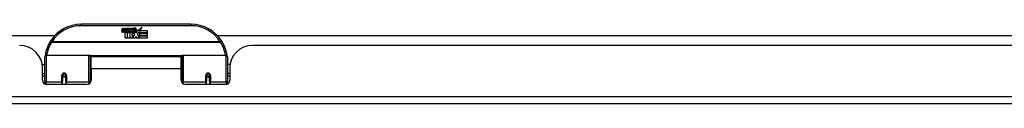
# Model space of a CAD drawing. Header units: inches. Extents: x 11 to 342, y 26 to 169.
# Tile 5 of 110: x 55.38 to 68.85, y 25.68 to 26.77. Entities that reach past the tile are written whole.
import ezdxf

# ---------------------------------------------------------------- set-up
doc = ezdxf.new("R2010")
doc.units = ezdxf.units.IN
doc.header["$MEASUREMENT"] = 0
doc.layers.add('Visible Edges(ANSI)', color=7, linetype='Continuous', lineweight=25)
doc.layers.add('Visible Tangent Edges(ANSI)', color=7, linetype='Continuous', lineweight=25)

msp = doc.modelspace()

# ---------------------------------------------------------------- linework, layer by layer
at = {"layer": 'Visible Edges(ANSI)'}
for p, q in [((57.722, 26.767), (56.222, 26.767)), ((56.777, 26.679), (56.784, 26.713)), ((56.784, 26.713), (56.797, 26.713)), ((56.797, 26.713), (56.791, 26.678)), ((56.813, 26.69), (56.817, 26.713)), ((56.817, 26.713), (56.831, 26.713)), ((56.831, 26.713), (56.824, 26.678)), ((56.847, 26.69), (56.851, 26.713)), ((56.851, 26.713), (56.864, 26.713)), ((56.864, 26.713), (56.855, 26.658)), ((56.861, 26.658), (56.885, 26.685)), ((56.871, 26.713), (56.888, 26.713)), ((56.885, 26.685), (56.871, 26.713)), ((56.89, 26.677), (56.877, 26.658)), ((56.888, 26.713), (56.895, 26.693)), ((56.892, 26.677), (56.89, 26.677)), ((56.9, 26.658), (56.892, 26.677)), ((56.895, 26.693), (56.897, 26.693)), ((56.897, 26.693), (56.911, 26.713)), ((56.927, 26.713), (56.903, 26.685)), ((56.903, 26.685), (56.916, 26.658)), ((56.911, 26.713), (56.927, 26.713)), ((56.926, 26.689), (56.963, 26.689)), ((56.933, 26.701), (56.933, 26.71)), ((56.961, 26.68), (56.937, 26.68)), ((56.973, 26.651), (57.004, 26.695)), ((57.004, 26.695), (57.006, 26.681)), ((57.006, 26.681), (57.05, 26.727)), ((57.024, 26.676), (57.008, 26.647)), ((57.024, 26.647), (57.024, 26.676)), ((57.05, 26.727), (57.025, 26.68)), ((57.025, 26.68), (57.122, 26.68)), ((57.122, 26.68), (57.122, 26.647)), ((46.806, 26.612), (55.86, 26.612)), ((56.822, 26.575), (56.822, 26.654)), ((56.852, 26.575), (56.822, 26.575)), ((56.84, 26.662), (56.84, 26.655)), ((56.84, 26.655), (56.852, 26.655)), ((56.844, 26.668), (56.841, 26.668)), ((56.843, 26.658), (56.844, 26.668)), ((56.855, 26.658), (56.843, 26.658)), ((56.852, 26.655), (56.852, 26.575)), ((56.856, 26.655), (56.878, 26.655)), ((56.856, 26.575), (56.856, 26.655)), ((56.886, 26.575), (56.856, 26.575)), ((56.877, 26.658), (56.861, 26.658)), ((56.878, 26.655), (56.886, 26.666)), ((56.886, 26.666), (56.886, 26.575)), ((56.89, 26.673), (56.898, 26.655)), ((56.89, 26.575), (56.89, 26.673)), ((56.957, 26.575), (56.89, 26.575)), ((56.898, 26.655), (56.92, 26.655)), ((56.916, 26.658), (56.9, 26.658)), ((56.92, 26.655), (56.92, 26.576)), ((56.92, 26.576), (56.957, 26.625)), ((56.957, 26.625), (56.936, 26.655)), ((56.971, 26.601), (56.957, 26.575)), ((56.966, 26.663), (56.973, 26.651)), ((56.989, 26.575), (56.971, 26.601)), ((57.006, 26.657), (56.987, 26.629)), ((56.987, 26.629), (57.024, 26.575)), ((57.122, 26.575), (56.989, 26.575)), ((57.008, 26.647), (57.006, 26.657)), ((57.122, 26.647), (57.024, 26.647)), ((57.024, 26.643), (57.122, 26.643)), ((57.024, 26.611), (57.024, 26.643)), ((57.122, 26.611), (57.024, 26.611)), ((57.024, 26.607), (57.122, 26.607)), ((57.024, 26.575), (57.024, 26.607)), ((57.122, 26.643), (57.122, 26.611)), ((57.122, 26.607), (57.122, 26.575)), ((58.085, 26.612), (76.961, 26.612)), ((76.48, 26.478), (58.565, 26.478)), ((55.722, 25.993), (55.722, 26.323)), ((55.742, 26.342), (56.327, 26.342)), ((56.342, 26.327), (56.342, 25.989)), ((56.357, 26.155), (56.357, 26.323)), ((57.588, 26.323), (56.357, 26.323)), ((57.588, 26.155), (57.588, 26.323)), ((57.602, 25.989), (57.602, 26.327)), ((57.618, 26.342), (58.203, 26.342)), ((58.222, 26.323), (58.222, 25.993)), ((55.687, 26.218), (55.722, 26.218)), ((55.691, 26), (55.691, 26.166)), ((56.342, 26.25), (56.357, 26.25)), ((56.357, 26.155), (56.357, 26)), ((57.602, 26.25), (57.588, 26.25)), ((57.588, 26), (57.588, 26.155)), ((58.258, 26.218), (58.222, 26.218)), ((58.253, 26.166), (58.253, 26)), ((55.691, 26.092), (55.722, 26.092)), ((55.722, 26.058), (55.691, 26.058)), ((55.967, 26.076), (55.969, 26.075)), ((55.967, 26.07), (55.967, 25.983)), ((55.969, 26.068), (55.967, 26.068)), ((55.968, 26.075), (55.968, 26.07)), ((55.972, 26.058), (55.97, 26.058)), ((56.006, 26.058), (56.004, 26.058)), ((56.008, 26.067), (56.01, 26.067)), ((56.01, 25.983), (56.01, 26.07)), ((56.342, 26.06), (56.357, 26.06)), ((57.602, 26.06), (57.588, 26.06)), ((57.935, 26.07), (57.935, 25.983)), ((57.937, 26.067), (57.935, 26.067)), ((57.941, 26.058), (57.939, 26.058)), ((57.975, 26.058), (57.972, 26.058)), ((57.978, 26.076), (57.976, 26.075)), ((57.976, 26.07), (57.976, 26.075)), ((57.976, 26.068), (57.978, 26.068)), ((57.978, 25.983), (57.978, 26.07)), ((58.253, 26.092), (58.222, 26.092)), ((58.253, 26.058), (58.222, 26.058)), ((55.722, 25.993), (55.722, 25.948)), ((56.298, 25.941), (55.75, 25.941)), ((55.967, 25.941), (55.967, 25.983)), ((56.01, 25.983), (56.01, 25.941)), ((56.342, 25.961), (56.342, 25.989)), ((57.602, 25.989), (57.602, 25.961)), ((58.194, 25.941), (57.647, 25.941)), ((57.935, 25.941), (57.935, 25.983)), ((57.978, 25.983), (57.978, 25.941)), ((58.222, 25.948), (58.222, 25.993)), ((82.224, 25.678), (10.619, 25.678))]:
    msp.add_line(p, q, dxfattribs=at)
at = {"layer": 'Visible Edges(ANSI)', "flags": 128}
for points in [[(55.728, 26.341), (55.728, 26.341), (55.728, 26.341), (55.728, 26.341), (55.728, 26.34), (55.728, 26.34), (55.728, 26.34), (55.728, 26.34), (55.728, 26.339), (55.728, 26.339), (55.728, 26.339), (55.728, 26.339), (55.727, 26.338), (55.727, 26.338), (55.727, 26.338), (55.727, 26.338), (55.727, 26.338), (55.727, 26.337), (55.727, 26.337), (55.727, 26.337), (55.727, 26.337), (55.727, 26.336), (55.727, 26.336), (55.727, 26.336), (55.727, 26.336)], [(58.218, 26.336), (58.218, 26.336), (58.218, 26.336), (58.218, 26.336), (58.218, 26.337), (58.218, 26.337), (58.218, 26.337), (58.218, 26.337), (58.217, 26.338), (58.217, 26.338), (58.217, 26.338), (58.217, 26.338), (58.217, 26.338), (58.217, 26.339), (58.217, 26.339), (58.217, 26.339), (58.217, 26.339), (58.217, 26.34), (58.217, 26.34), (58.217, 26.34), (58.217, 26.34), (58.217, 26.341), (58.217, 26.341), (58.217, 26.341), (58.217, 26.341)], [(55.967, 26.07), (55.967, 26.073), (55.967, 26.076), (55.968, 26.078), (55.969, 26.081), (55.971, 26.083), (55.972, 26.085), (55.975, 26.087), (55.977, 26.089), (55.98, 26.09), (55.982, 26.091), (55.985, 26.092), (55.988, 26.092), (55.991, 26.092), (55.994, 26.091), (55.997, 26.09), (55.999, 26.089), (56.002, 26.087), (56.004, 26.085), (56.006, 26.083), (56.007, 26.081), (56.008, 26.078), (56.009, 26.076), (56.01, 26.073), (56.01, 26.07)], [(56.356, 26.022), (56.356, 26.022), (56.356, 26.022), (56.356, 26.022), (56.356, 26.022), (56.357, 26.022), (56.357, 26.022), (56.357, 26.022), (56.357, 26.022), (56.357, 26.022), (56.357, 26.023), (56.357, 26.023), (56.357, 26.023), (56.357, 26.023), (56.357, 26.023), (56.357, 26.023), (56.357, 26.023), (56.357, 26.023), (56.357, 26.023), (56.357, 26.023), (56.357, 26.023), (56.357, 26.023), (56.357, 26.023), (56.357, 26.023), (56.357, 26.023)], [(57.588, 26.023), (57.588, 26.023), (57.588, 26.023), (57.588, 26.023), (57.588, 26.023), (57.588, 26.023), (57.588, 26.023), (57.588, 26.023), (57.588, 26.023), (57.588, 26.023), (57.588, 26.023), (57.588, 26.023), (57.588, 26.023), (57.588, 26.023), (57.588, 26.023), (57.588, 26.022), (57.588, 26.022), (57.588, 26.022), (57.588, 26.022), (57.588, 26.022), (57.588, 26.022), (57.588, 26.022), (57.588, 26.022), (57.588, 26.022), (57.588, 26.022)], [(57.935, 26.07), (57.935, 26.073), (57.936, 26.076), (57.936, 26.078), (57.938, 26.081), (57.939, 26.083), (57.941, 26.085), (57.943, 26.087), (57.945, 26.089), (57.948, 26.09), (57.951, 26.091), (57.954, 26.092), (57.957, 26.092), (57.96, 26.092), (57.962, 26.091), (57.965, 26.09), (57.968, 26.089), (57.97, 26.087), (57.972, 26.085), (57.974, 26.083), (57.976, 26.081), (57.977, 26.078), (57.978, 26.076), (57.978, 26.073), (57.978, 26.07)]]:
    msp.add_lwpolyline(points, dxfattribs=at)
at = {"layer": 'Visible Edges(ANSI)'}
for centre in [(55.988, 26.07), (57.957, 26.07)]:
    msp.add_circle(centre, 0.0197, dxfattribs=at)
for centre, radius, start, end in [((56.222, 26.267), 0.5, 90, 147.7623), ((56.805, 26.673), 0.0288, 169, 198.4748), ((56.803, 26.676), 0.0123, 169.9922, 203.5487), ((56.767, 26.698), 0.0465, 328.5584, 350.8257), ((56.837, 26.676), 0.0123, 170, 203.5571), ((56.801, 26.698), 0.0465, 327.5992, 350), ((56.952, 26.678), 0.0282, 156.1555, 203.8445), ((56.951, 26.652), 0.0607, 81.5605, 107.3343), ((56.944, 26.673), 0.0307, 64.6784, 112.5609), ((56.945, 26.676), 0.00955, 151.4547, 231.1652), ((56.944, 26.682), 0.0168, 289.3797, 352.9975), ((56.953, 26.692), 0.0096, 343.5261, 64.6784), ((56.957, 26.693), 0.0197, 356.5646, 81.5605), ((56.937, 26.694), 0.0398, 314.1684, 356.5646), ((57.722, 26.267), 0.5, 32.2377, 90), ((56.788, 26.667), 0.0105, 198.4748, 269.6788), ((56.788, 26.681), 0.0246, 269.6788, 333.9508), ((56.797, 26.674), 0.006, 203.5487, 276.1027), ((56.796, 26.68), 0.0126, 276.1027, 327.6083), ((56.839, 26.672), 0.0288, 183.6169, 196.9928), ((56.821, 26.667), 0.0101, 196.9928, 269.4776), ((56.821, 26.681), 0.024, 269.4776, 327.4114), ((56.823, 26.678), 0.024, 268.7952, 316.5849), ((56.831, 26.674), 0.006, 203.5571, 276.03), ((56.83, 26.68), 0.0126, 276.03, 327.5992), ((56.94, 26.673), 0.0152, 203.8445, 265.0802), ((56.943, 26.687), 0.033, 257.079, 313.1785), ((56.946, 26.677), 0.0109, 231.1652, 289.3797), ((56.943, 26.687), 0.0299, 260.4085, 314.1684), ((55.379, 26.166), 0.312, 0, 90), ((56.222, 26.267), 0.5, 147.7623, 171.4919), ((57.722, 26.267), 0.5, 8.5081, 32.2377), ((58.565, 26.166), 0.312, 90, 180), ((55.742, 26.323), 0.0197, 90, 180), ((56.327, 26.327), 0.0157, 0, 90), ((57.618, 26.327), 0.0157, 90, 180), ((58.203, 26.323), 0.0197, 0, 90), ((55.988, 26.07), 0.0217, 180, 350.853), ((57.957, 26.07), 0.0217, 189.147, 0), ((55.75, 26), 0.0591, 180, 270), ((56.298, 26), 0.0591, 270, 0), ((57.647, 26), 0.0591, 180, 270), ((58.194, 26), 0.0591, 270, 0)]:
    msp.add_arc(centre, radius, start, end, dxfattribs=at)
at = {"layer": 'Visible Tangent Edges(ANSI)'}
for p, q in [((56.222, 26.748), (56.222, 26.767)), ((56.222, 26.748), (57.722, 26.748)), ((57.722, 26.767), (57.722, 26.748)), ((55.816, 26.524), (55.799, 26.534)), ((58.129, 26.524), (55.816, 26.524)), ((55.816, 26.52), (55.816, 26.524)), ((55.816, 26.52), (58.129, 26.52)), ((58.145, 26.534), (58.129, 26.524)), ((58.129, 26.524), (58.129, 26.52)), ((55.742, 26.342), (55.742, 25.974)), ((56.327, 25.974), (56.327, 26.342)), ((57.605, 26.335), (56.34, 26.335)), ((57.618, 26.342), (57.618, 25.974)), ((58.203, 25.974), (58.203, 26.342)), ((57.588, 26.155), (56.357, 26.155)), ((55.957, 25.974), (55.957, 26.066)), ((56.02, 26.066), (56.02, 25.974)), ((57.925, 25.974), (57.925, 26.066)), ((57.988, 26.066), (57.988, 25.974)), ((55.742, 25.942), (55.742, 25.974)), ((55.957, 25.974), (55.742, 25.974)), ((55.957, 25.974), (55.957, 25.941)), ((56.327, 25.974), (56.02, 25.974)), ((56.02, 25.941), (56.02, 25.974)), ((56.327, 25.974), (56.327, 25.949)), ((57.618, 25.949), (57.618, 25.974)), ((57.925, 25.974), (57.618, 25.974)), ((57.925, 25.974), (57.925, 25.941)), ((58.203, 25.974), (57.988, 25.974)), ((57.988, 25.941), (57.988, 25.974)), ((58.203, 25.974), (58.203, 25.942)), ((10.619, 25.777), (82.224, 25.777))]:
    msp.add_line(p, q, dxfattribs=at)
at = {"layer": 'Visible Tangent Edges(ANSI)', "flags": 128}
for points in [[(56.02, 26.066), (56.019, 26.07), (56.019, 26.074), (56.017, 26.078), (56.016, 26.081), (56.014, 26.085), (56.011, 26.088), (56.008, 26.091), (56.005, 26.094), (56.001, 26.096), (55.997, 26.098), (55.992, 26.099), (55.988, 26.099), (55.984, 26.099), (55.98, 26.098), (55.976, 26.096), (55.972, 26.094), (55.968, 26.091), (55.965, 26.088), (55.963, 26.085), (55.96, 26.081), (55.959, 26.078), (55.958, 26.074), (55.957, 26.07), (55.957, 26.066)], [(56.356, 26.06), (56.356, 26.057), (56.355, 26.055), (56.354, 26.052), (56.354, 26.05), (56.353, 26.048), (56.353, 26.045), (56.352, 26.043), (56.352, 26.04), (56.351, 26.038), (56.351, 26.036), (56.35, 26.033), (56.35, 26.031), (56.349, 26.028), (56.349, 26.026), (56.348, 26.023), (56.348, 26.021), (56.348, 26.019), (56.347, 26.016), (56.347, 26.014), (56.347, 26.011), (56.346, 26.009), (56.346, 26.006), (56.346, 26.004), (56.345, 26.001)], [(57.599, 26.001), (57.599, 26.004), (57.599, 26.006), (57.599, 26.009), (57.598, 26.011), (57.598, 26.014), (57.598, 26.016), (57.597, 26.019), (57.597, 26.021), (57.596, 26.023), (57.596, 26.026), (57.596, 26.028), (57.595, 26.031), (57.595, 26.033), (57.594, 26.036), (57.594, 26.038), (57.593, 26.04), (57.593, 26.043), (57.592, 26.045), (57.592, 26.048), (57.591, 26.05), (57.59, 26.052), (57.59, 26.055), (57.589, 26.057), (57.589, 26.06)], [(57.988, 26.066), (57.988, 26.07), (57.987, 26.074), (57.986, 26.078), (57.984, 26.081), (57.982, 26.085), (57.98, 26.088), (57.976, 26.091), (57.973, 26.094), (57.969, 26.096), (57.965, 26.098), (57.961, 26.099), (57.957, 26.099), (57.952, 26.099), (57.948, 26.098), (57.944, 26.096), (57.94, 26.094), (57.937, 26.091), (57.934, 26.088), (57.931, 26.085), (57.929, 26.081), (57.927, 26.078), (57.926, 26.074), (57.925, 26.07), (57.925, 26.066)]]:
    msp.add_lwpolyline(points, dxfattribs=at)
at = {"layer": 'Visible Tangent Edges(ANSI)'}
for centre, start, end in [((56.222, 26.267), 90, 147.7623), ((57.722, 26.267), 32.2377, 90), ((56.222, 26.264), 147.7623, 170.5651), ((57.722, 26.264), 9.4349, 32.2377)]:
    msp.add_arc(centre, 0.48, start, end, dxfattribs=at)
for centre, major_axis, ratio, start_param, end_param in [((55.816, 26.524), (-0.0167, 0.0105), 0.161367, 0, 1.672214), ((58.129, 26.524), (0.0167, 0.0105), 0.161367, 4.610972, 6.283185), ((55.747, 26.339), (-0.0195, 0.0029), 0.187781, 0, 0.58509), ((58.197, 26.339), (0.0195, 0.0029), 0.187781, 5.698095, 6.283185), ((55.957, 26.07), (0.00984, 0), 0.476565, 4.712389, 6.283185), ((56.02, 26.07), (-0.00984, 0), 0.476565, 0, 1.570796), ((57.925, 26.07), (0.00984, 0), 0.476565, 4.712389, 6.283185), ((57.988, 26.07), (-0.00984, 0), 0.476565, 0, 1.570796), ((55.742, 25.993), (-0.0197, 0), 0.965926, 0, 1.570796), ((55.957, 25.983), (0.00984, 0), 0.965926, 4.712389, 6.283185), ((56.02, 25.983), (-0.00984, 0), 0.965926, 0, 1.570796), ((56.327, 25.989), (0.0157, 0), 0.965926, 4.712389, 6.283185), ((57.618, 25.989), (-0.0157, 0), 0.965926, 0, 1.570796), ((57.925, 25.983), (0.00984, 0), 0.965926, 4.712389, 6.283185), ((57.988, 25.983), (-0.00984, 0), 0.965926, 0, 1.570796), ((58.203, 25.993), (0.0197, 0), 0.965926, 4.712389, 6.283185)]:
    msp.add_ellipse(centre, major_axis=major_axis, ratio=ratio, start_param=start_param, end_param=end_param, dxfattribs=at)

doc.saveas('drawing.dxf')
